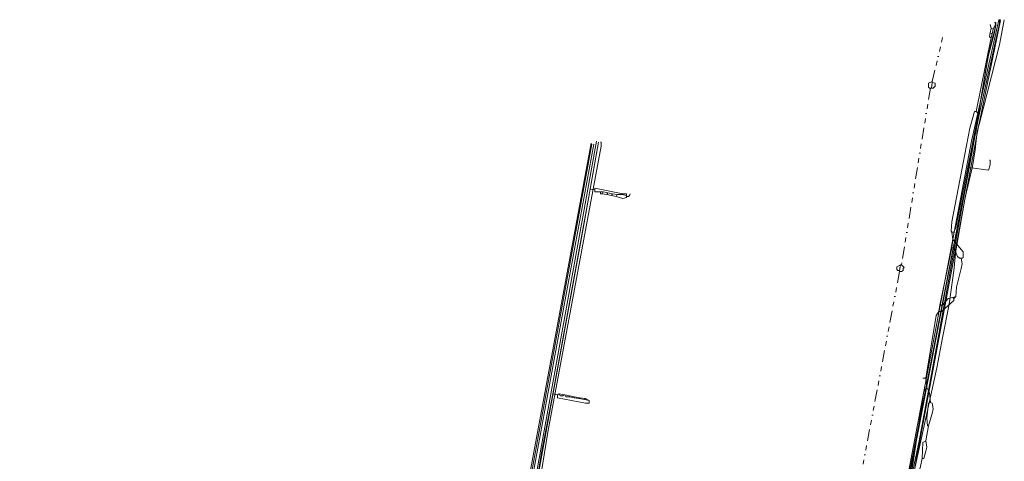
# Model space of a CAD drawing. Header units: metres. Extents: x 157984 to 159055, y 577129 to 578276.
# Tile 62 of 70: x 158432 to 158642, y 578182 to 578276. Entities that reach past the tile are written whole.
import ezdxf
from ezdxf.lldxf.tags import DXFTag

# ---------------------------------------------------------------- set-up
doc = ezdxf.new("R2010")
doc.units = ezdxf.units.M
doc.linetypes.add('RI-OVERIG', pattern=[17, 5, -2, 2, -2, 0, -2, 2, -2])
for name, color, linetype, lineweight, true_color in [('B-OI-KL-DATA_KPN_0000546663_VECT_16O029485-G', 3, 'KL-DATA-N', 18, 0x00ff00), ('B-OI-KL-DATA_LIANDER_0000574962_VECT_16O029485-G', 3, 'KL-DATA-N', 18, 0x00ff00), ('B-OI-KL-DATA_ZIGGO BV_0000546674_VECT_16O029485-G', 3, 'KL-DATA-N', 18, 0x00ff00), ('B-OI-KL-ET_LS_LIANDER_0000574962_VECT_16O029485-G', 1, 'KL-LS-N', 18, 0xff0000), ('B-OI-KL-ET_MS_LIANDER_0000574962_VECT_16O029485-G', 7, 'KL-MS-N', 18, 0xa50000), ('B-OI-KL-GAS_HD_LIANDER_0000574962_VECT_16O029485-G', 30, 'KL-GAS-HD-N', 18, 0xff7f00), ('B-OI-KL-GAS_LD_LIANDER_0000574962_VECT_16O029485-G', 40, 'KL-GAS-LD-N', 18, 0xffbf00), ('B-OI-KL-WATER_VITENS_0000552354_VECT_16O029485-G', 160, 'KL-WATER-N', 18, 0x003fff), ('B-OI-KL-WATER_WBGR_0000574983_VECT_16O029485-G', 160, 'KL-WATER-N', 18, 0x003fff), ('B-OI-RI-DRUK_VDBGEMHARLINGEN_0000590425_VECT_16O029485-G', 7, 'RI-PERS', 18, 0xa500a5), ('B-OI-RI-VRIJVERVAL_VDBGEMHARLINGEN_0000590425_VECT_16O029485-G', 7, 'RI-OVERIG', 18, 0xff7fff)]:
    doc.layers.add(name, color=color, linetype=linetype, lineweight=lineweight, true_color=true_color)
doc.styles.get("Standard").update_dxf_attribs({"font": 'romans.shx'})
tags = doc.linetypes.add('KL-DATA-N', pattern='A,4,-1,[101,NLCS.SHX,S=0.5,R=0,X=0,Y=0],-1,4,-1,["D",Standard,S=1,R=0,X=-0.25,Y=-0.5],-1.5', length=12.5).pattern_tags.tags
tags[18] = DXFTag(74, 10)
tags = doc.linetypes.add('KL-GAS-HD-N', pattern='A,4,-1,[69,NLCS.SHX,S=0.5,R=0,X=0,Y=0],-1,4,-1,["H",Standard,S=1,R=0,X=0,Y=-0.5],-2', length=13).pattern_tags.tags
tags[18] = DXFTag(74, 10)
tags = doc.linetypes.add('KL-GAS-LD-N', pattern='A,4,-1,[69,NLCS.SHX,S=0.5,R=0,X=0,Y=0],-1,4,-1,["L",Standard,S=1,R=0,X=0.25,Y=-0.5],-2', length=13).pattern_tags.tags
tags[18] = DXFTag(74, 10)
tags = doc.linetypes.add('KL-LS-N', pattern='A,4,-1,[103,NLCS.SHX,S=0.75,R=0,X=0,Y=0],-1,4,-1,["L",Standard,S=1,R=0,X=0,Y=-0.5],-2', length=13).pattern_tags.tags
tags[18] = DXFTag(74, 10)
tags = doc.linetypes.add('KL-MS-N', pattern='A,4,-1,[103,NLCS.SHX,S=0.75,R=0,X=0,Y=0],-1,4,-1,["M",Standard,S=1,R=0,X=0,Y=-0.5],-2', length=13).pattern_tags.tags
tags[18] = DXFTag(74, 10)
doc.linetypes.add('KL-WATER-N', pattern='A,7,-0.5,[168,NLCS.SHX,S=0.75,R=0,X=0.75,Y=0],-2', length=9.5)
tags = doc.linetypes.add('RI-PERS', pattern='A,7,-2,["P",Standard,S=1.8,R=0,X=-0.5,Y=-0.9],-2,7,-2,[102,NLCS.SHX,S=1,R=180,X=0,Y=0],-2', length=22).pattern_tags.tags
tags[6] = DXFTag(74, 10)

msp = doc.modelspace()

# ---------------------------------------------------------------- linework, layer by layer
at = {"layer": 'B-OI-KL-DATA_KPN_0000546663_VECT_16O029485-G', "flags": 128}
for points in [[(158639.7, 578274.1), (158639.5, 578274.9)], [(158639.7, 578274.1), (158639.5, 578273.1)], [(158639.7, 578274.1), (158640.1, 578273.9)], [(158640.1, 578273.9), (158640.7, 578275.1)], [(158639.7, 578272.1), (158636.5, 578256.3)], [(158639.5, 578273.1), (158639.3, 578272.3), (158639.5, 578272.1), (158639.7, 578272.1)], [(158639.5, 578273.1), (158639.9, 578272.9)], [(158639.9, 578272.9), (158639.7, 578272.1)], [(158640.1, 578273.9), (158639.9, 578272.9)], [(158636.5, 578256.3), (158636.1, 578256.3), (158635.1, 578252.7), (158633.7, 578245.3), (158631.3, 578232.7), (158631.1, 578230.7), (158631.3, 578230.5)], [(158636.5, 578256.3), (158636.9, 578255.9), (158636.9, 578255.5), (158632.1, 578231.5), (158631.7, 578230.5), (158631.3, 578230.5)], [(158500.1, 577994.1), (158502.9, 577998.1), (158503.7, 577998.9), (158506.1, 578001.7), (158514.1, 578015.5), (158515.1, 578017.5), (158519.7, 578029.1), (158522.5, 578040.7), (158527.1, 578069.1), (158528.3, 578077.5), (158537.5, 578142.3), (158544.9, 578187.7), (158556.3, 578248.9), (158556.3, 578249.7), (158556.1, 578249.7)], [(158631.3, 578230.5), (158631.5, 578228.9)], [(158631.5, 578228.9), (158631.3, 578227.1)], [(158631.5, 578228.9), (158633.7, 578226.3), (158633.7, 578225.1), (158633.5, 578224.9), (158633.3, 578224.9)], [(158631.3, 578227.1), (158628.7, 578214.9)], [(158631.3, 578227.1), (158631.7, 578227.1), (158631.9, 578226.7), (158632.5, 578225.3), (158632.9, 578224.9), (158633.3, 578224.9)], [(158633.3, 578224.9), (158633.5, 578223.7), (158633.3, 578222.7), (158632.3, 578218.7), (158632.1, 578216.7)], [(158631.7, 578216.3), (158631.7, 578215.9), (158629.1, 578213.5), (158628.5, 578213.5)], [(158631.5, 578216.5), (158630.5, 578216.3), (158630.1, 578215.9), (158629.3, 578214.9), (158628.7, 578214.9)], [(158632.1, 578216.7), (158631.5, 578216.5)], [(158631.5, 578216.5), (158631.7, 578216.3)], [(158632.1, 578216.7), (158631.7, 578216.3)], [(158628.5, 578213.5), (158627.9, 578212.7), (158625.7, 578199.3)], [(158628.7, 578214.9), (158628.5, 578213.5)], [(158625.7, 578199.3), (158625.1, 578199.3)], [(158625.7, 578199.3), (158625.9, 578197.3)], [(158625.9, 578197.3), (158625.3, 578196.5), (158614.7, 578126.3), (158613.5, 578119.3), (158612.1, 578111.1), (158611.7, 578110.1), (158611.5, 578110.1)], [(158625.9, 578197.3), (158626.5, 578196.1), (158626.7, 578194.1)], [(158626.7, 578194.1), (158626.3, 578193.9), (158625.9, 578190.7), (158626.1, 578189.1), (158626.3, 578189.1)], [(158626.7, 578194.1), (158627.1, 578193.9), (158627.3, 578192.7), (158627.1, 578191.7), (158626.3, 578189.1)], [(158626.3, 578189.1), (158625.7, 578185.9)], [(158625.7, 578185.9), (158625.9, 578184.5), (158625.7, 578183.7), (158625.3, 578182.1), (158624.9, 578182.1)], [(158625.7, 578185.9), (158625.1, 578185.5), (158624.9, 578182.1)], [(158624.9, 578182.1), (158622.9, 578172.9), (158622.3, 578169.3), (158614.1, 578115.9), (158613.7, 578110.5), (158613.1, 578106.5), (158612.1, 578098.3), (158611.7, 578097.1), (158611.1, 578096.1), (158608.5, 578095.1)]]:
    msp.add_lwpolyline(points, dxfattribs=at)
at = {"layer": 'B-OI-KL-DATA_LIANDER_0000574962_VECT_16O029485-G', "flags": 128}
msp.add_lwpolyline([(158640.5, 578275.3), (158640.7, 578274.7), (158640.3, 578272.9), (158639.1, 578268.3), (158638.5, 578264.9), (158636.3, 578251.5), (158633.9, 578239.1), (158620.7, 578171.5), (158618.3, 578151.9), (158617.5, 578146.7), (158616.1, 578139.3), (158616.1, 578132.1), (158615.9, 578129.3), (158613.5, 578114.3), (158608.9, 578096.9), (158598.1, 578029.3), (158594.7, 578009.1), (158587.3, 577966.3), (158540.3, 577754.5), (158516.7, 577645.5), (158512.5, 577620.1), (158512.7, 577619.7), (158514.3, 577587.5), (158514.3, 577583.7), (158514.1, 577583.7)], dxfattribs=at)
at = {"layer": 'B-OI-KL-DATA_ZIGGO BV_0000546674_VECT_16O029485-G', "flags": 128}
msp.add_lwpolyline([(158641.7, 578275.9), (158641.3, 578275.9), (158635.5, 578249.9), (158621.1, 578174.3), (158589.9, 577980.5), (158562.3, 577851.9), (158516.5, 577648.1), (158511.1, 577615.1)], dxfattribs=at)
at = {"layer": 'B-OI-KL-ET_LS_LIANDER_0000574962_VECT_16O029485-G', "flags": 128}
for points in [[(158641.7, 578275.7), (158636.9, 578252.7), (158623.7, 578182.1), (158619.3, 578155.9), (158618.7, 578148.1), (158618.3, 578146.9)], [(158553.9, 578239.7), (158555.7, 578249.7)], [(158553.9, 578239.7), (158545.9, 578195.9)], [(158553.9, 578239.7), (158554.9, 578239.5)], [(158554.9, 578239.5), (158554.9, 578239.9), (158560.9, 578238.7)], [(158554.9, 578239.5), (158554.9, 578239.1), (158556.1, 578239.1)], [(158556.1, 578239.1), (158556.7, 578239.1)], [(158556.1, 578239.1), (158556.1, 578238.7), (158556.5, 578238.7)], [(158556.7, 578239.1), (158556.5, 578238.7)], [(158556.5, 578238.7), (158557.5, 578238.5)], [(158556.7, 578239.1), (158557.7, 578238.9)], [(158557.7, 578238.9), (158557.5, 578238.5)], [(158557.5, 578238.5), (158558.5, 578238.3)], [(158557.7, 578238.9), (158558.7, 578238.7)], [(158558.7, 578238.7), (158558.5, 578238.3)], [(158558.5, 578238.3), (158559.5, 578238.1)], [(158558.7, 578238.7), (158559.7, 578238.5)], [(158559.7, 578238.5), (158559.5, 578238.1)], [(158559.7, 578238.5), (158560.7, 578238.5)], [(158560.9, 578238.7), (158560.7, 578238.5)], [(158560.7, 578238.5), (158561.7, 578238.3)], [(158560.9, 578238.7), (158561.7, 578238.7), (158561.7, 578238.3)], [(158561.7, 578238.1), (158562.1, 578238.1), (158562.3, 578238.3), (158562.5, 578238.7)], [(158561.7, 578238.3), (158561.7, 578238.1)], [(158559.5, 578238.1), (158560.9, 578237.7), (158561.7, 578237.9), (158561.7, 578238.1)], [(158545.9, 578195.9), (158543.5, 578183.3), (158539.5, 578158.9), (158538.5, 578151.5)], [(158545.9, 578195.9), (158546.9, 578195.7)], [(158547.3, 578195.9), (158546.9, 578195.7)], [(158546.9, 578195.7), (158546.9, 578195.1), (158552.9, 578193.9), (158553.7, 578193.9), (158553.7, 578194.5)], [(158547.3, 578195.9), (158548.3, 578195.7)], [(158547.3, 578195.9), (158547.5, 578195.5), (158548.1, 578195.5), (158548.3, 578195.7)], [(158548.3, 578195.7), (158548.5, 578195.7)], [(158548.5, 578195.7), (158549.5, 578195.5)], [(158548.5, 578195.7), (158548.7, 578195.3), (158549.5, 578195.3)], [(158549.5, 578195.5), (158550.5, 578195.3)], [(158549.5, 578195.5), (158549.5, 578195.3)], [(158549.5, 578195.3), (158550.5, 578195.1)], [(158550.5, 578195.3), (158551.7, 578195.1)], [(158550.5, 578195.3), (158550.5, 578195.1)], [(158550.5, 578195.1), (158551.5, 578194.9)], [(158551.7, 578195.1), (158551.5, 578194.9)], [(158551.5, 578194.9), (158552.7, 578194.7)], [(158551.7, 578195.1), (158552.9, 578194.9)], [(158552.9, 578194.9), (158552.7, 578194.7)], [(158552.7, 578194.7), (158553.7, 578194.5)], [(158552.9, 578194.9), (158553.7, 578194.5)]]:
    msp.add_lwpolyline(points, dxfattribs=at)
at = {"layer": 'B-OI-KL-ET_MS_LIANDER_0000574962_VECT_16O029485-G', "flags": 128}
for points in [[(158618.3, 578139.5), (158617.7, 578140.3), (158619.3, 578153.7), (158619.3, 578155.9), (158619.9, 578159.5), (158622.7, 578176.9), (158623.5, 578180.7), (158628.1, 578201.5), (158629.3, 578207.9), (158630.7, 578215.1), (158631.7, 578222.3), (158632.1, 578226.5), (158634.1, 578237.9), (158635.7, 578244.5), (158636.3, 578248.1), (158636.7, 578252.1), (158637.1, 578253.5), (158641.5, 578270.5), (158642.5, 578275.9)], [(158529.5, 578091.3), (158541.1, 578169.1), (158552.1, 578229.3), (158555.7, 578249.7)]]:
    msp.add_lwpolyline(points, dxfattribs=at)
at = {"layer": 'B-OI-KL-GAS_HD_LIANDER_0000574962_VECT_16O029485-G', "flags": 128}
msp.add_lwpolyline([(158417.7, 577886.5), (158418.1, 577886.5), (158429.1, 577900.7), (158444.9, 577921.7), (158488.7, 577981.1), (158500.3, 577996.5), (158504.5, 578002.1), (158512.9, 578015.7), (158518.5, 578029.5), (158522.5, 578048.7), (158535.7, 578140.9), (158538.3, 578155.3), (158539.1, 578160.7), (158541.1, 578175.7), (158541.7, 578178.9), (158554.7, 578249.3)], dxfattribs=at)
at = {"layer": 'B-OI-KL-GAS_LD_LIANDER_0000574962_VECT_16O029485-G', "flags": 128}
for points in [[(158634.9, 578244.3), (158639.1, 578268.3), (158639.7, 578270.9), (158640.7, 578274.7), (158640.7, 578275.3), (158640.5, 578275.3)], [(158634.9, 578244.3), (158639.1, 578243.7), (158639.5, 578244.9), (158639.5, 578245.9), (158639.3, 578245.9)], [(158634.9, 578244.3), (158622.1, 578177.5)]]:
    msp.add_lwpolyline(points, dxfattribs=at)
at = {"layer": 'B-OI-KL-WATER_VITENS_0000552354_VECT_16O029485-G', "flags": 128}
for points in [[(158601.3, 578039.9), (158604.3, 578069.5), (158605.9, 578080.5), (158606.7, 578084.5), (158613.9, 578116.1), (158618.5, 578150.1), (158620.1, 578159.1), (158620.5, 578165.3), (158621.3, 578171.7), (158624.3, 578185.9), (158627.1, 578200.9), (158636.1, 578250.5), (158637.3, 578256.3), (158641.5, 578275.1), (158641.5, 578275.9), (158641.3, 578275.9)], [(158529.7, 578095.1), (158538.5, 578155.5), (158540.7, 578169.5), (158555.3, 578249.9)]]:
    msp.add_lwpolyline(points, dxfattribs=at)
at = {"layer": 'B-OI-KL-WATER_WBGR_0000574983_VECT_16O029485-G', "flags": 128}
msp.add_lwpolyline([(158554.1, 578249.5), (158539.9, 578172.7), (158528.3, 578094.7), (158529.1, 578094.5)], dxfattribs=at)
at = {"layer": 'B-OI-RI-DRUK_VDBGEMHARLINGEN_0000590425_VECT_16O029485-G', "ltscale": 0.5, "flags": 128}
msp.add_lwpolyline([(158525.5, 578089.9), (158525.9, 578092.1), (158526.3, 578092.7), (158528.1, 578094.1), (158528.7, 578094.9), (158539.7, 578169.9), (158540.3, 578173.1), (158554.3, 578249.3)], dxfattribs=at)
at = {"layer": 'B-OI-RI-VRIJVERVAL_VDBGEMHARLINGEN_0000590425_VECT_16O029485-G', "ltscale": 0.5, "flags": 128}
for points in [[(158627.1, 578262.7), (158629.3, 578272.1)], [(158626.7, 578261.3), (158620.5, 578223.5)], [(158627.1, 578262.7), (158626.3, 578262.3), (158626.3, 578261.5), (158626.5, 578261.3), (158626.7, 578261.3)], [(158626.7, 578261.3), (158626.9, 578261.3)], [(158627.1, 578262.5), (158627.7, 578262.3), (158627.7, 578261.7), (158627.3, 578261.3), (158626.9, 578261.3)], [(158627.1, 578262.5), (158626.9, 578261.3)], [(158627.1, 578262.7), (158627.1, 578262.5)], [(158620.3, 578223.5), (158619.5, 578223.1), (158619.5, 578222.5), (158619.7, 578222.3), (158620.1, 578222.3)], [(158620.3, 578223.5), (158620.1, 578222.3)], [(158620.5, 578223.5), (158621.1, 578222.9), (158620.9, 578222.7), (158620.9, 578222.3), (158620.5, 578222.1), (158620.1, 578222.1)], [(158620.3, 578223.5), (158620.5, 578223.5)], [(158620.1, 578222.1), (158612.3, 578180.9)], [(158620.1, 578222.3), (158620.1, 578222.1)]]:
    msp.add_lwpolyline(points, dxfattribs=at)

doc.saveas('drawing.dxf')
